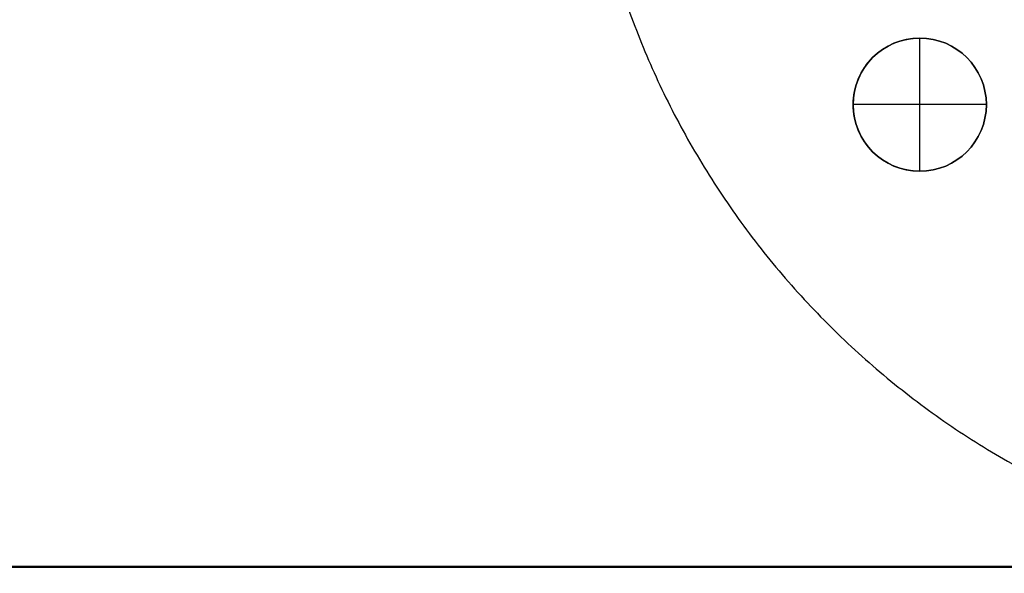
# Model space of a CAD drawing. Header units: millimetres. Extents: x -3796 to -2903, y 325 to 354.
# Tile 31 of 256: x -3611 to -3598, y 328 to 336. Entities that reach past the tile are written whole.
import ezdxf

# ---------------------------------------------------------------- set-up
doc = ezdxf.new("R2010")
doc.units = ezdxf.units.MM
doc.layers.add('METAL NEGRO', color=7, linetype='Continuous')

msp = doc.modelspace()

# ---------------------------------------------------------------- linework, layer by layer
at = {"layer": 'METAL NEGRO'}
for p, q in [((-3600.18, 334.567, 2980.755), (-3600.18, 334.567, 2980.255)), ((-3598.38, 334.567, 2980.755), (-3598.38, 334.567, 2980.255)), ((-3796.08, 328.321, 2971.502), (-3587.08, 328.321, 2971.502))]:
    msp.add_line(p, q, dxfattribs=at)
at = {"layer": 'METAL NEGRO', "extrusion": (0, 0.000480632, -1)}
for start, end in [(270, 90), (90, 270)]:
    msp.add_arc((3599.28, 335.999, -2980.344), 0.9, start, end, dxfattribs=at)
at = {"layer": 'METAL NEGRO', "extrusion": (-5.05153e-13, -0.000480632, 1)}
msp.add_arc((-3599.28, 335.999, 2980.594), 0.9, 90, 270, dxfattribs=at)
at = {"layer": 'METAL NEGRO', "extrusion": (-5.05244e-13, 0.000480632, -1)}
msp.add_arc((3599.28, 335.999, -2980.594), 0.9, 90, 270, dxfattribs=at)
at = {"layer": 'METAL NEGRO', "extrusion": (7.57791e-13, -0.000480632, 1)}
msp.add_arc((-3599.28, 335.999, 2980.094), 0.9, 270, 90, dxfattribs=at)
at = {"layer": 'METAL NEGRO'}
msp.add_rational_spline([(-3603.667, 337.483, 1878.587), (-3601.822, 328.233, 1878.587), (-3592.389, 328.233, 1878.587)], [0.931934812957, 0.746414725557, 1], degree=2, dxfattribs=at)
msp.add_open_spline([(-3599.28, 333.667, 2980.255), (-3599.518, 333.667, 2980.255), (-3599.747, 333.762, 2980.255), (-3600.085, 334.099, 2980.255), (-3600.18, 334.328, 2980.255), (-3600.18, 334.806, 2980.256), (-3600.085, 335.035, 2980.256), (-3599.747, 335.372, 2980.256), (-3599.518, 335.467, 2980.256), (-3599.28, 335.467, 2980.256)], degree=3, knots=[0, 0, 0, 0, 0.706858, 0.706858, 1.413717, 1.413717, 2.120575, 2.120575, 2.827433, 2.827433, 2.827433, 2.827433], dxfattribs=at)
for points, degree in [([(-3599.28, 335.467, 2980.256), (-3599.28, 335.467, 2980.756)], 1), ([(-3599.28, 333.667, 2980.255), (-3599.28, 334.267, 2980.255), (-3599.28, 334.867, 2980.256), (-3599.28, 335.467, 2980.256)], 3), ([(-3598.38, 334.567, 2980.255), (-3598.98, 334.567, 2980.255), (-3599.58, 334.567, 2980.255), (-3600.18, 334.567, 2980.255)], 3), ([(-3599.28, 333.667, 2980.755), (-3599.28, 333.667, 2980.255)], 1), ([(-3587.08, 328.326, 2962.252), (-3796.08, 328.326, 2962.252)], 1), ([(-3796.08, 328.317, 2980.752), (-3587.08, 328.317, 2980.752)], 1)]:
    msp.add_open_spline(points, degree=degree, dxfattribs=at)

doc.saveas('drawing.dxf')
